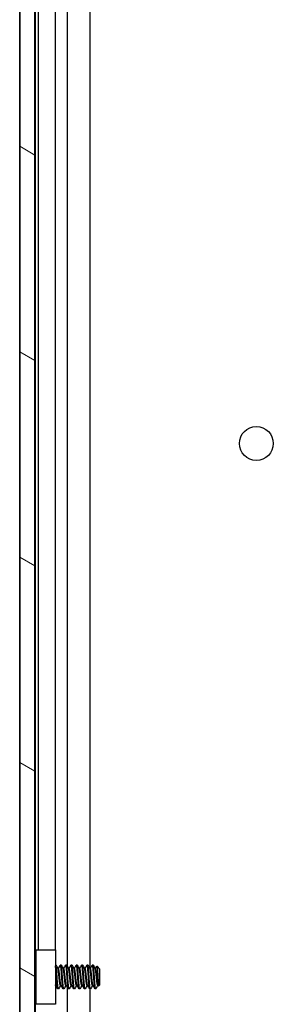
# Model space of a CAD drawing. Header units: millimetres. Extents: x 64 to 1798, y 64 to 1375.
# Tile 39 of 66: x 942 to 973, y 551 to 669. Entities that reach past the tile are written whole.
import ezdxf

# ---------------------------------------------------------------- set-up
doc = ezdxf.new("R2010")
doc.units = ezdxf.units.MM
doc.header["$LTSCALE"] = 6.666667
doc.layers.add('Hatch (ANSI)', color=7, linetype='Continuous', lineweight=18)
doc.layers.add('Visible (ANSI)', color=7, linetype='Continuous', lineweight=25)

msp = doc.modelspace()

# ---------------------------------------------------------------- hatches: boundary and pattern name
at = {"layer": 'Hatch (ANSI)'}
h = msp.add_hatch(dxfattribs=at)
h.set_pattern_fill('ANSI31', color=256, scale=169.333333, angle=105, style=0)
h.set_pattern_definition([(150, (0, 0), (-10.58333, -18.33087), [])])
h.paths.add_polyline_path([(942.4725, 460.1469), (944.2759, 460.1469), (944.2759, 1004.7483), (942.4725, 1004.7483)])

# ---------------------------------------------------------------- linework, layer by layer
at = {"layer": 'Visible (ANSI)'}
for p, q in [((942.4725, 1004.7483), (942.4725, 460.1469)), ((944.2759, 460.1469), (944.2759, 1004.7483)), ((942.4594, 469.5576), (942.4594, 995.3376)), ((944.2884, 731.1393), (944.2884, 555.9581)), ((948.1053, 731.3011), (948.1053, 555.9457)), ((950.812, 731.0252), (950.812, 555.649)), ((944.6694, 729.1976), (944.6694, 557.8976)), ((946.7014, 729.1976), (946.7014, 557.8976)), ((944.4194, 557.8976), (946.7194, 557.8976)), ((944.4194, 551.3976), (944.4194, 557.8976)), ((946.7194, 557.8976), (946.7194, 551.3976)), ((944.4194, 555.8249), (944.2911, 555.9532)), ((946.7587, 556.07), (946.7194, 556.07)), ((947.0762, 555.6404), (947.0068, 555.6404)), ((947.3937, 556.07), (947.3144, 556.07)), ((947.7112, 555.6404), (947.6418, 555.6404)), ((948.0287, 556.07), (947.9494, 556.07)), ((948.3462, 555.6404), (948.2768, 555.6404)), ((948.6637, 556.07), (948.5844, 556.07)), ((948.9812, 555.6404), (948.9118, 555.6404)), ((949.2987, 556.07), (949.2194, 556.07)), ((949.6162, 555.6404), (949.5468, 555.6404)), ((949.9337, 556.07), (949.8544, 556.07)), ((950.2512, 555.6404), (950.1818, 555.6404)), ((950.5687, 556.07), (950.4894, 556.07)), ((950.8862, 555.6404), (950.8168, 555.6404)), ((951.2037, 556.07), (951.1244, 556.07)), ((951.5212, 555.6404), (951.4518, 555.6404)), ((951.9975, 555.5938), (951.6744, 555.9168)), ((951.9975, 553.7015), (951.9975, 555.5938)), ((944.351, 553.4019), (944.2759, 553.3268)), ((944.2884, 553.3393), (944.2884, 469.5576)), ((946.7488, 553.6548), (946.7194, 553.6548)), ((947.0762, 553.2252), (946.9969, 553.2252)), ((947.3838, 553.6548), (947.3144, 553.6548)), ((947.7112, 553.2252), (947.6319, 553.2252)), ((948.0188, 553.6548), (947.9494, 553.6548)), ((948.1053, 553.5011), (948.1053, 469.5576)), ((948.3462, 553.2252), (948.2669, 553.2252)), ((948.6538, 553.6548), (948.5844, 553.6548)), ((948.9812, 553.2252), (948.9019, 553.2252)), ((949.2888, 553.6548), (949.2194, 553.6548)), ((949.6162, 553.2252), (949.5369, 553.2252)), ((949.9238, 553.6548), (949.8544, 553.6548)), ((950.2512, 553.2252), (950.1719, 553.2252)), ((950.5588, 553.6548), (950.4894, 553.6548)), ((950.8862, 553.2252), (950.8069, 553.2252)), ((950.812, 553.2252), (950.812, 469.5576)), ((951.1938, 553.6548), (951.1244, 553.6548)), ((951.5212, 553.2252), (951.4419, 553.2252)), ((951.8288, 553.6548), (951.7594, 553.6548)), ((951.9975, 553.7015), (951.8787, 553.5827)), ((946.7194, 551.3976), (944.4194, 551.3976))]:
    msp.add_line(p, q, dxfattribs=at)
msp.add_circle((970.6534, 618.1376), 2.0193, dxfattribs=at)
msp.add_ellipse((946.816, 554.6476), major_axis=(0, -0.343), ratio=0.10685664, start_param=0.4127074, end_param=2.72888525, dxfattribs=at)
for points in [[(944.2759, 555.9804), (944.2868, 555.961), (944.2976, 555.9416), (944.3085, 555.9222)], [(946.7727, 556.0576), (946.8537, 555.9127), (946.9349, 555.7678), (947.0165, 555.6232)], [(947.0663, 555.6404), (947.1446, 555.7793), (947.2226, 555.9184), (947.3004, 556.0576)], [(947.4077, 556.0576), (947.4887, 555.9127), (947.5699, 555.7678), (947.6515, 555.6232)], [(947.7013, 555.6404), (947.7796, 555.7793), (947.8576, 555.9184), (947.9354, 556.0576)], [(948.0427, 556.0576), (948.1237, 555.9127), (948.2049, 555.7678), (948.2865, 555.6232)], [(948.3363, 555.6404), (948.4146, 555.7793), (948.4926, 555.9184), (948.5704, 556.0576)], [(948.6777, 556.0576), (948.7587, 555.9127), (948.8399, 555.7678), (948.9215, 555.6232)], [(948.9713, 555.6404), (949.0496, 555.7793), (949.1276, 555.9184), (949.2054, 556.0576)], [(949.3127, 556.0576), (949.3937, 555.9127), (949.4749, 555.7678), (949.5565, 555.6232)], [(949.6063, 555.6404), (949.6846, 555.7793), (949.7626, 555.9184), (949.8404, 556.0576)], [(949.9477, 556.0576), (950.0287, 555.9127), (950.1099, 555.7678), (950.1915, 555.6232)], [(950.2413, 555.6404), (950.3196, 555.7793), (950.3976, 555.9184), (950.4754, 556.0576)], [(950.5827, 556.0576), (950.6637, 555.9127), (950.7449, 555.7678), (950.8265, 555.6232)], [(950.8763, 555.6404), (950.9546, 555.7793), (951.0326, 555.9184), (951.1104, 556.0576)], [(951.2177, 556.0576), (951.2987, 555.9127), (951.3799, 555.7678), (951.4615, 555.6232)], [(951.5113, 555.6404), (951.5625, 555.7312), (951.6135, 555.8221), (951.6645, 555.913)], [(944.4194, 553.2797), (944.3949, 553.3234), (944.3704, 553.3671), (944.3459, 553.4109)], [(946.9829, 553.2376), (946.9019, 553.3826), (946.8207, 553.5274), (946.7391, 553.6721)], [(947.3243, 553.6548), (947.246, 553.5159), (947.168, 553.3768), (947.0902, 553.2376)], [(947.6179, 553.2376), (947.5369, 553.3826), (947.4557, 553.5274), (947.3741, 553.6721)], [(947.9593, 553.6548), (947.881, 553.5159), (947.803, 553.3768), (947.7252, 553.2376)], [(948.2529, 553.2376), (948.1719, 553.3826), (948.0907, 553.5274), (948.0091, 553.6721)], [(948.5943, 553.6548), (948.516, 553.5159), (948.438, 553.3768), (948.3602, 553.2376)], [(948.8879, 553.2376), (948.8069, 553.3826), (948.7257, 553.5274), (948.6441, 553.6721)], [(949.2293, 553.6548), (949.151, 553.5159), (949.073, 553.3768), (948.9952, 553.2376)], [(949.5229, 553.2376), (949.4419, 553.3826), (949.3607, 553.5274), (949.2791, 553.6721)], [(949.8643, 553.6548), (949.786, 553.5159), (949.708, 553.3768), (949.6302, 553.2376)], [(950.1579, 553.2376), (950.0769, 553.3826), (949.9957, 553.5274), (949.9141, 553.6721)], [(950.4993, 553.6548), (950.421, 553.5159), (950.343, 553.3768), (950.2652, 553.2376)], [(950.7929, 553.2376), (950.7119, 553.3826), (950.6307, 553.5274), (950.5491, 553.6721)], [(951.1343, 553.6548), (951.056, 553.5159), (950.978, 553.3768), (950.9002, 553.2376)], [(951.4279, 553.2376), (951.3469, 553.3826), (951.2657, 553.5274), (951.1841, 553.6721)], [(951.5533, 553.2699), (951.5426, 553.2508), (951.5319, 553.2358), (951.5212, 553.2252)], [(951.7693, 553.6548), (951.697, 553.5267), (951.6251, 553.3983), (951.5533, 553.2699)], [(951.867, 553.587), (951.851, 553.6154), (951.8351, 553.6437), (951.8191, 553.6721)]]:
    msp.add_open_spline(points, degree=3, dxfattribs=at)
for points, weights in [([(944.3775, 554.6476), (944.3273, 555.4261), (944.2759, 555.8457)], [1, 0.872099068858, 0.988403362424]), ([(944.2981, 554.6476), (944.2876, 554.8115), (944.2759, 554.971)], [1, 0.970058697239, 0.95350025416]), ([(944.4194, 554.0685), (944.397, 554.3449), (944.3775, 554.6476)], [0.935553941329, 0.946059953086, 1]), ([(946.7391, 553.6721), (946.729, 553.69), (946.7194, 553.726)], [0.941196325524, 0.949861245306, 0.967700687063])]:
    msp.add_rational_spline(points, weights, degree=2, dxfattribs=at)
for points, knots in [([(944.4194, 555.5856), (944.3892, 555.7074), (944.3658, 555.7872), (944.3339, 555.8713), (944.3212, 555.8995), (944.3085, 555.9222)], [-0.0742172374, -0.0742172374, -0.0742172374, -0.0742172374, -0.0413165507, -0.0413165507, -0.0196607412, -0.0196607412, -0.0196607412, -0.0196607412]), ([(951.6645, 555.913), (951.6663, 555.9163), (951.6682, 555.9182), (951.6789, 555.9204), (951.6878, 555.8897), (951.7031, 555.7802), (951.7107, 555.7), (951.7288, 555.459), (951.7371, 555.3355), (951.7508, 555.1156), (951.756, 555.0277), (951.7677, 554.8207), (951.7729, 554.7207), (951.7766, 554.6476)], [-0.15822158, -0.15822158, -0.15822158, -0.15822158, -0.148477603, -0.148477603, -0.102508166, -0.102508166, -0.066538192, -0.066538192, -0.038974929, -0.038974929, -0.021985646, -0.021985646, -0.000001, -0.000001, -0.000001, -0.000001]), ([(946.7194, 555.1977), (946.7338, 555.1788), (946.7471, 555.1592), (946.7754, 555.1115), (946.7896, 555.0827), (946.8136, 555.0231), (946.8233, 554.9921), (946.8307, 554.9618)], [0.0124956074, 0.0124956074, 0.0124956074, 0.0124956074, 0.0195994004, 0.0195994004, 0.029259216, 0.029259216, 0.0392505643, 0.0392505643, 0.0392505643, 0.0392505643]), ([(946.8307, 554.3334), (946.8202, 554.2903), (946.8048, 554.2455), (946.7665, 554.1663), (946.7446, 554.1305), (946.7194, 554.0975)], [0, 0, 0, 0, 0.0142453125, 0.0142453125, 0.0267228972, 0.0267228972, 0.0267228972, 0.0267228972]), ([(951.7766, 554.6476), (951.7812, 554.5572), (951.7865, 554.458), (951.7985, 554.2577), (951.8041, 554.1724), (951.8183, 553.9734), (951.8269, 553.8692), (951.8417, 553.7177), (951.8492, 553.6459), (951.8657, 553.5845), (951.8722, 553.5761), (951.8787, 553.5827)], [-0.235586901, -0.235586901, -0.235586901, -0.235586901, -0.203660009, -0.203660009, -0.177946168, -0.177946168, -0.13906218, -0.13906218, -0.107080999, -0.107080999, -0.087730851, -0.087730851, -0.087730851, -0.087730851]), ([(944.2759, 554.2012), (944.2789, 554.146), (944.282, 554.0923), (944.294, 553.8927), (944.303, 553.7635), (944.3177, 553.5851), (944.3246, 553.5047), (944.3377, 553.4328), (944.3418, 553.4182), (944.3459, 553.4109)], [-0.196810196, -0.196810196, -0.196810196, -0.196810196, -0.170743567, -0.170743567, -0.096248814, -0.096248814, -0.041982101, -0.041982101, -0.018759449, -0.018759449, -0.018759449, -0.018759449])]:
    msp.add_open_spline(points, degree=3, knots=knots, dxfattribs=at)
for points, weights, knots in [([(946.8119, 555.0257), (946.7699, 555.5879), (946.7323, 555.8794), (946.7261, 555.9278), (946.7194, 555.9644)], [0.948293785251, 0.901018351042, 1, 0.982109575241, 0.968997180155], [0.56522073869, 0.56522073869, 0.56522073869, 0.57291666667, 0.57291666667, 0.57430766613, 0.57430766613, 0.57430766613]), ([(946.9175, 554.6476), (946.8646, 555.4688), (946.8117, 555.8794), (946.7871, 556.07), (946.7587, 556.07)], [1, 0.866025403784, 1, 0.933012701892, 0.933012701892], [0.5, 0.5, 0.5, 0.5104166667, 0.5104166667, 0.515625, 0.515625, 0.515625]), ([(947.3144, 553.6548), (947.286, 553.6548), (947.2615, 553.7878), (947.2085, 554.0744), (947.1556, 554.6476), (947.1027, 555.2208), (947.0498, 555.5074), (947.0342, 555.5918), (947.0165, 555.6232)], [0.933012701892, 0.933012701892, 1, 0.866025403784, 1, 0.866025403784, 1, 0.956426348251, 0.941196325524], [0.484375, 0.484375, 0.484375, 0.4895833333, 0.4895833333, 0.5, 0.5, 0.5104166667, 0.5104166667, 0.5138045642, 0.5138045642, 0.5138045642]), ([(947.3741, 553.6721), (947.3564, 553.7034), (947.3408, 553.7878), (947.2879, 554.0744), (947.235, 554.6476), (947.1821, 555.2208), (947.1292, 555.5074), (947.1046, 555.6404), (947.0762, 555.6404)], [0.941196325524, 0.956426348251, 1, 0.866025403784, 1, 0.866025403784, 1, 0.933012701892, 0.933012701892], [0.4861954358, 0.4861954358, 0.4861954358, 0.4895833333, 0.4895833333, 0.5, 0.5, 0.5104166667, 0.5104166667, 0.515625, 0.515625, 0.515625]), ([(947.4731, 554.6476), (947.4202, 555.4688), (947.3673, 555.8794), (947.3361, 556.1214), (947.3004, 556.0576)], [1, 0.866025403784, 1, 0.916453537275, 0.937106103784], [0.5, 0.5, 0.5, 0.5104166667, 0.5104166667, 0.5169124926, 0.5169124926, 0.5169124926]), ([(947.5525, 554.6476), (947.4996, 555.4688), (947.4467, 555.8794), (947.4221, 556.07), (947.3937, 556.07)], [1, 0.866025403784, 1, 0.933012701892, 0.933012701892], [0.4375, 0.4375, 0.4375, 0.4479166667, 0.4479166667, 0.453125, 0.453125, 0.453125]), ([(947.9494, 553.6548), (947.921, 553.6548), (947.8965, 553.7878), (947.8435, 554.0744), (947.7906, 554.6476), (947.7377, 555.2208), (947.6848, 555.5074), (947.6692, 555.5918), (947.6515, 555.6232)], [0.933012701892, 0.933012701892, 1, 0.866025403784, 1, 0.866025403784, 1, 0.956426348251, 0.941196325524], [0.421875, 0.421875, 0.421875, 0.4270833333, 0.4270833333, 0.4375, 0.4375, 0.4479166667, 0.4479166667, 0.4513045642, 0.4513045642, 0.4513045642]), ([(948.0091, 553.6721), (947.9914, 553.7034), (947.9758, 553.7878), (947.9229, 554.0744), (947.87, 554.6476), (947.8171, 555.2208), (947.7642, 555.5074), (947.7396, 555.6404), (947.7112, 555.6404)], [0.941196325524, 0.956426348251, 1, 0.866025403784, 1, 0.866025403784, 1, 0.933012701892, 0.933012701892], [0.4236954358, 0.4236954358, 0.4236954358, 0.4270833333, 0.4270833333, 0.4375, 0.4375, 0.4479166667, 0.4479166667, 0.453125, 0.453125, 0.453125]), ([(948.1081, 554.6476), (948.0552, 555.4688), (948.0023, 555.8794), (947.9711, 556.1214), (947.9354, 556.0576)], [1, 0.866025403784, 1, 0.916453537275, 0.937106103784], [0.4375, 0.4375, 0.4375, 0.4479166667, 0.4479166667, 0.4544124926, 0.4544124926, 0.4544124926]), ([(948.1875, 554.6476), (948.1346, 555.4688), (948.0817, 555.8794), (948.0571, 556.07), (948.0287, 556.07)], [1, 0.866025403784, 1, 0.933012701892, 0.933012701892], [0.375, 0.375, 0.375, 0.3854166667, 0.3854166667, 0.390625, 0.390625, 0.390625]), ([(948.5844, 553.6548), (948.556, 553.6548), (948.5315, 553.7878), (948.4785, 554.0744), (948.4256, 554.6476), (948.3727, 555.2208), (948.3198, 555.5074), (948.3042, 555.5918), (948.2865, 555.6232)], [0.933012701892, 0.933012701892, 1, 0.866025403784, 1, 0.866025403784, 1, 0.956426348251, 0.941196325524], [0.359375, 0.359375, 0.359375, 0.3645833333, 0.3645833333, 0.375, 0.375, 0.3854166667, 0.3854166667, 0.3888045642, 0.3888045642, 0.3888045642]), ([(948.6441, 553.6721), (948.6264, 553.7034), (948.6108, 553.7878), (948.5579, 554.0744), (948.505, 554.6476), (948.4521, 555.2208), (948.3992, 555.5074), (948.3746, 555.6404), (948.3462, 555.6404)], [0.941196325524, 0.956426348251, 1, 0.866025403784, 1, 0.866025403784, 1, 0.933012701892, 0.933012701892], [0.3611954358, 0.3611954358, 0.3611954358, 0.3645833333, 0.3645833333, 0.375, 0.375, 0.3854166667, 0.3854166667, 0.390625, 0.390625, 0.390625]), ([(948.7431, 554.6476), (948.6902, 555.4688), (948.6373, 555.8794), (948.6061, 556.1214), (948.5704, 556.0576)], [1, 0.866025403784, 1, 0.916453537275, 0.937106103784], [0.375, 0.375, 0.375, 0.3854166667, 0.3854166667, 0.3919124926, 0.3919124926, 0.3919124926]), ([(948.8225, 554.6476), (948.7696, 555.4688), (948.7167, 555.8794), (948.6921, 556.07), (948.6637, 556.07)], [1, 0.866025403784, 1, 0.933012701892, 0.933012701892], [0.3125, 0.3125, 0.3125, 0.3229166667, 0.3229166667, 0.328125, 0.328125, 0.328125]), ([(949.2194, 553.6548), (949.191, 553.6548), (949.1665, 553.7878), (949.1135, 554.0744), (949.0606, 554.6476), (949.0077, 555.2208), (948.9548, 555.5074), (948.9392, 555.5918), (948.9215, 555.6232)], [0.933012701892, 0.933012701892, 1, 0.866025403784, 1, 0.866025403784, 1, 0.956426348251, 0.941196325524], [0.296875, 0.296875, 0.296875, 0.3020833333, 0.3020833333, 0.3125, 0.3125, 0.3229166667, 0.3229166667, 0.3263045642, 0.3263045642, 0.3263045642]), ([(949.2791, 553.6721), (949.2614, 553.7034), (949.2458, 553.7878), (949.1929, 554.0744), (949.14, 554.6476), (949.0871, 555.2208), (949.0342, 555.5074), (949.0096, 555.6404), (948.9812, 555.6404)], [0.941196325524, 0.956426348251, 1, 0.866025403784, 1, 0.866025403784, 1, 0.933012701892, 0.933012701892], [0.2986954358, 0.2986954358, 0.2986954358, 0.3020833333, 0.3020833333, 0.3125, 0.3125, 0.3229166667, 0.3229166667, 0.328125, 0.328125, 0.328125]), ([(949.3781, 554.6476), (949.3252, 555.4688), (949.2723, 555.8794), (949.2411, 556.1214), (949.2054, 556.0576)], [1, 0.866025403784, 1, 0.916453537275, 0.937106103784], [0.3125, 0.3125, 0.3125, 0.3229166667, 0.3229166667, 0.3294124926, 0.3294124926, 0.3294124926]), ([(949.4575, 554.6476), (949.4046, 555.4688), (949.3517, 555.8794), (949.3271, 556.07), (949.2987, 556.07)], [1, 0.866025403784, 1, 0.933012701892, 0.933012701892], [0.25, 0.25, 0.25, 0.2604166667, 0.2604166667, 0.265625, 0.265625, 0.265625]), ([(949.8544, 553.6548), (949.826, 553.6548), (949.8015, 553.7878), (949.7485, 554.0744), (949.6956, 554.6476), (949.6427, 555.2208), (949.5898, 555.5074), (949.5742, 555.5918), (949.5565, 555.6232)], [0.933012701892, 0.933012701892, 1, 0.866025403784, 1, 0.866025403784, 1, 0.956426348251, 0.941196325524], [0.234375, 0.234375, 0.234375, 0.2395833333, 0.2395833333, 0.25, 0.25, 0.2604166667, 0.2604166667, 0.2638045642, 0.2638045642, 0.2638045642]), ([(949.9141, 553.6721), (949.8964, 553.7034), (949.8808, 553.7878), (949.8279, 554.0744), (949.775, 554.6476), (949.7221, 555.2208), (949.6692, 555.5074), (949.6446, 555.6404), (949.6162, 555.6404)], [0.941196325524, 0.956426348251, 1, 0.866025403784, 1, 0.866025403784, 1, 0.933012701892, 0.933012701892], [0.2361954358, 0.2361954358, 0.2361954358, 0.2395833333, 0.2395833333, 0.25, 0.25, 0.2604166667, 0.2604166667, 0.265625, 0.265625, 0.265625]), ([(950.0131, 554.6476), (949.9602, 555.4688), (949.9073, 555.8794), (949.8761, 556.1214), (949.8404, 556.0576)], [1, 0.866025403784, 1, 0.916453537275, 0.937106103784], [0.25, 0.25, 0.25, 0.2604166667, 0.2604166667, 0.2669124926, 0.2669124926, 0.2669124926]), ([(950.0925, 554.6476), (950.0396, 555.4688), (949.9867, 555.8794), (949.9621, 556.07), (949.9337, 556.07)], [1, 0.866025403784, 1, 0.933012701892, 0.933012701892], [0.1875, 0.1875, 0.1875, 0.1979166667, 0.1979166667, 0.203125, 0.203125, 0.203125]), ([(950.4894, 553.6548), (950.461, 553.6548), (950.4365, 553.7878), (950.3835, 554.0744), (950.3306, 554.6476), (950.2777, 555.2208), (950.2248, 555.5074), (950.2092, 555.5918), (950.1915, 555.6232)], [0.933012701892, 0.933012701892, 1, 0.866025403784, 1, 0.866025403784, 1, 0.956426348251, 0.941196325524], [0.171875, 0.171875, 0.171875, 0.1770833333, 0.1770833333, 0.1875, 0.1875, 0.1979166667, 0.1979166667, 0.2013045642, 0.2013045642, 0.2013045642]), ([(950.5491, 553.6721), (950.5314, 553.7034), (950.5158, 553.7878), (950.4629, 554.0744), (950.41, 554.6476), (950.3571, 555.2208), (950.3042, 555.5074), (950.2796, 555.6404), (950.2512, 555.6404)], [0.941196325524, 0.956426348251, 1, 0.866025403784, 1, 0.866025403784, 1, 0.933012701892, 0.933012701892], [0.1736954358, 0.1736954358, 0.1736954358, 0.1770833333, 0.1770833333, 0.1875, 0.1875, 0.1979166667, 0.1979166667, 0.203125, 0.203125, 0.203125]), ([(950.6481, 554.6476), (950.5952, 555.4688), (950.5423, 555.8794), (950.5111, 556.1214), (950.4754, 556.0576)], [1, 0.866025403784, 1, 0.916453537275, 0.937106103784], [0.1875, 0.1875, 0.1875, 0.1979166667, 0.1979166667, 0.2044124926, 0.2044124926, 0.2044124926]), ([(950.7275, 554.6476), (950.6746, 555.4688), (950.6217, 555.8794), (950.5971, 556.07), (950.5687, 556.07)], [1, 0.866025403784, 1, 0.933012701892, 0.933012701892], [0.125, 0.125, 0.125, 0.1354166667, 0.1354166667, 0.140625, 0.140625, 0.140625]), ([(951.1244, 553.6548), (951.096, 553.6548), (951.0715, 553.7878), (951.0185, 554.0744), (950.9656, 554.6476), (950.9127, 555.2208), (950.8598, 555.5074), (950.8442, 555.5918), (950.8265, 555.6232)], [0.933012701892, 0.933012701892, 1, 0.866025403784, 1, 0.866025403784, 1, 0.956426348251, 0.941196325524], [0.109375, 0.109375, 0.109375, 0.1145833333, 0.1145833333, 0.125, 0.125, 0.1354166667, 0.1354166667, 0.1388045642, 0.1388045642, 0.1388045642]), ([(951.1841, 553.6721), (951.1664, 553.7034), (951.1508, 553.7878), (951.0979, 554.0744), (951.045, 554.6476), (950.9921, 555.2208), (950.9392, 555.5074), (950.9146, 555.6404), (950.8862, 555.6404)], [0.941196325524, 0.956426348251, 1, 0.866025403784, 1, 0.866025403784, 1, 0.933012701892, 0.933012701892], [0.1111954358, 0.1111954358, 0.1111954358, 0.1145833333, 0.1145833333, 0.125, 0.125, 0.1354166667, 0.1354166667, 0.140625, 0.140625, 0.140625]), ([(951.2831, 554.6476), (951.2302, 555.4688), (951.1773, 555.8794), (951.1461, 556.1214), (951.1104, 556.0576)], [1, 0.866025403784, 1, 0.916453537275, 0.937106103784], [0.125, 0.125, 0.125, 0.1354166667, 0.1354166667, 0.1419124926, 0.1419124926, 0.1419124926]), ([(951.3625, 554.6476), (951.3096, 555.4688), (951.2567, 555.8794), (951.2321, 556.07), (951.2037, 556.07)], [1, 0.866025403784, 1, 0.933012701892, 0.933012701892], [0.0625, 0.0625, 0.0625, 0.0729166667, 0.0729166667, 0.078125, 0.078125, 0.078125]), ([(951.7594, 553.6548), (951.731, 553.6548), (951.7065, 553.7878), (951.6535, 554.0744), (951.6006, 554.6476), (951.5477, 555.2208), (951.4948, 555.5074), (951.4792, 555.5918), (951.4615, 555.6232)], [0.933012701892, 0.933012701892, 1, 0.866025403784, 1, 0.866025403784, 1, 0.956426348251, 0.941196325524], [0.046875, 0.046875, 0.046875, 0.0520833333, 0.0520833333, 0.0625, 0.0625, 0.0729166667, 0.0729166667, 0.0763045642, 0.0763045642, 0.0763045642]), ([(951.8191, 553.6721), (951.8014, 553.7034), (951.7858, 553.7878), (951.7329, 554.0744), (951.68, 554.6476), (951.6271, 555.2208), (951.5742, 555.5074), (951.5496, 555.6404), (951.5212, 555.6404)], [0.941196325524, 0.956426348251, 1, 0.866025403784, 1, 0.866025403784, 1, 0.933012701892, 0.933012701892], [0.0486954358, 0.0486954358, 0.0486954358, 0.0520833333, 0.0520833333, 0.0625, 0.0625, 0.0729166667, 0.0729166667, 0.078125, 0.078125, 0.078125]), ([(944.4194, 553.3174), (944.4114, 553.3582), (944.404, 553.4158), (944.351, 553.8264), (944.2981, 554.6476)], [0.964249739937, 0.978756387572, 1, 0.866025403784, 1], [0.80043162, 0.80043162, 0.80043162, 0.8020833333, 0.8020833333, 0.8125, 0.8125, 0.8125]), ([(946.9969, 553.2252), (946.9685, 553.2252), (946.944, 553.4158), (946.8976, 553.7754), (946.8486, 554.4901)], [0.933012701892, 0.933012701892, 1, 0.88068999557, 0.973881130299], [0.546875, 0.546875, 0.546875, 0.5520833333, 0.5520833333, 0.5613598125, 0.5613598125, 0.5613598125]), ([(947.0902, 553.2376), (947.0545, 553.1738), (947.0233, 553.4158), (946.9704, 553.8264), (946.9175, 554.6476)], [0.937106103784, 0.916453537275, 1, 0.866025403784, 1], [0.4830875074, 0.4830875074, 0.4830875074, 0.4895833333, 0.4895833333, 0.5, 0.5, 0.5]), ([(947.6319, 553.2252), (947.6035, 553.2252), (947.579, 553.4158), (947.526, 553.8264), (947.4731, 554.6476)], [0.933012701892, 0.933012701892, 1, 0.866025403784, 1], [0.484375, 0.484375, 0.484375, 0.4895833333, 0.4895833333, 0.5, 0.5, 0.5]), ([(947.7252, 553.2376), (947.6895, 553.1738), (947.6583, 553.4158), (947.6054, 553.8264), (947.5525, 554.6476)], [0.937106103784, 0.916453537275, 1, 0.866025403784, 1], [0.4205875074, 0.4205875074, 0.4205875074, 0.4270833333, 0.4270833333, 0.4375, 0.4375, 0.4375]), ([(948.2669, 553.2252), (948.2385, 553.2252), (948.214, 553.4158), (948.161, 553.8264), (948.1081, 554.6476)], [0.933012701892, 0.933012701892, 1, 0.866025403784, 1], [0.421875, 0.421875, 0.421875, 0.4270833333, 0.4270833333, 0.4375, 0.4375, 0.4375]), ([(948.3602, 553.2376), (948.3245, 553.1738), (948.2933, 553.4158), (948.2404, 553.8264), (948.1875, 554.6476)], [0.937106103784, 0.916453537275, 1, 0.866025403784, 1], [0.3580875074, 0.3580875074, 0.3580875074, 0.3645833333, 0.3645833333, 0.375, 0.375, 0.375]), ([(948.9019, 553.2252), (948.8735, 553.2252), (948.849, 553.4158), (948.796, 553.8264), (948.7431, 554.6476)], [0.933012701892, 0.933012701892, 1, 0.866025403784, 1], [0.359375, 0.359375, 0.359375, 0.3645833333, 0.3645833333, 0.375, 0.375, 0.375]), ([(948.9952, 553.2376), (948.9595, 553.1738), (948.9283, 553.4158), (948.8754, 553.8264), (948.8225, 554.6476)], [0.937106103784, 0.916453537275, 1, 0.866025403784, 1], [0.2955875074, 0.2955875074, 0.2955875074, 0.3020833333, 0.3020833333, 0.3125, 0.3125, 0.3125]), ([(949.5369, 553.2252), (949.5085, 553.2252), (949.484, 553.4158), (949.431, 553.8264), (949.3781, 554.6476)], [0.933012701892, 0.933012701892, 1, 0.866025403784, 1], [0.296875, 0.296875, 0.296875, 0.3020833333, 0.3020833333, 0.3125, 0.3125, 0.3125]), ([(949.6302, 553.2376), (949.5945, 553.1738), (949.5633, 553.4158), (949.5104, 553.8264), (949.4575, 554.6476)], [0.937106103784, 0.916453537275, 1, 0.866025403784, 1], [0.2330875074, 0.2330875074, 0.2330875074, 0.2395833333, 0.2395833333, 0.25, 0.25, 0.25]), ([(950.1719, 553.2252), (950.1435, 553.2252), (950.119, 553.4158), (950.066, 553.8264), (950.0131, 554.6476)], [0.933012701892, 0.933012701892, 1, 0.866025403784, 1], [0.234375, 0.234375, 0.234375, 0.2395833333, 0.2395833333, 0.25, 0.25, 0.25]), ([(950.2652, 553.2376), (950.2295, 553.1738), (950.1983, 553.4158), (950.1454, 553.8264), (950.0925, 554.6476)], [0.937106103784, 0.916453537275, 1, 0.866025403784, 1], [0.1705875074, 0.1705875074, 0.1705875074, 0.1770833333, 0.1770833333, 0.1875, 0.1875, 0.1875]), ([(950.8069, 553.2252), (950.7785, 553.2252), (950.754, 553.4158), (950.701, 553.8264), (950.6481, 554.6476)], [0.933012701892, 0.933012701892, 1, 0.866025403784, 1], [0.171875, 0.171875, 0.171875, 0.1770833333, 0.1770833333, 0.1875, 0.1875, 0.1875]), ([(950.9002, 553.2376), (950.8645, 553.1738), (950.8333, 553.4158), (950.7804, 553.8264), (950.7275, 554.6476)], [0.937106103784, 0.916453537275, 1, 0.866025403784, 1], [0.1080875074, 0.1080875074, 0.1080875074, 0.1145833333, 0.1145833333, 0.125, 0.125, 0.125]), ([(951.4419, 553.2252), (951.4135, 553.2252), (951.389, 553.4158), (951.336, 553.8264), (951.2831, 554.6476)], [0.933012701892, 0.933012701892, 1, 0.866025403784, 1], [0.109375, 0.109375, 0.109375, 0.1145833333, 0.1145833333, 0.125, 0.125, 0.125]), ([(951.5212, 553.2252), (951.4929, 553.2252), (951.4683, 553.4158), (951.4154, 553.8264), (951.3625, 554.6476)], [0.933012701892, 0.933012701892, 1, 0.866025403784, 1], [0.046875, 0.046875, 0.046875, 0.0520833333, 0.0520833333, 0.0625, 0.0625, 0.0625])]:
    msp.add_rational_spline(points, weights, degree=2, knots=knots, dxfattribs=at)

doc.saveas('drawing.dxf')
